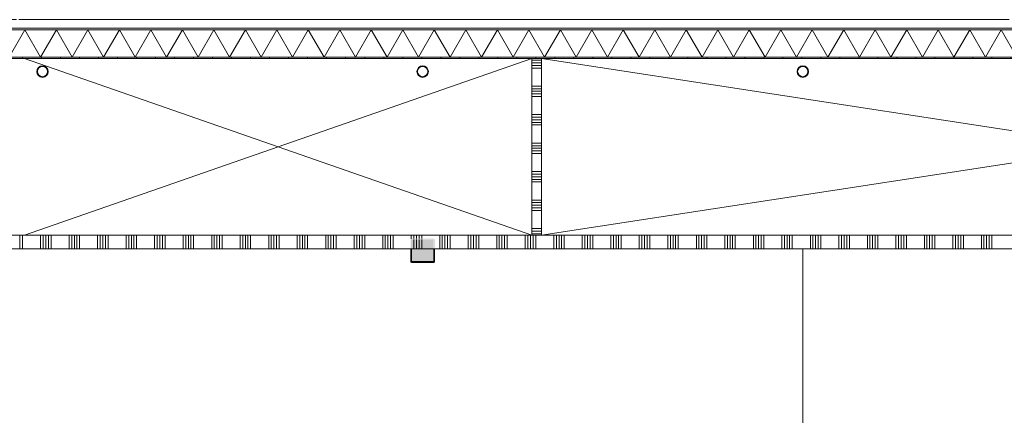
# Model space of a CAD drawing. Header units: millimetres. Extents: x -409 to 257590, y -7786 to 67330.
# Tile 202 of 210: x 163400 to 173761, y 24241 to 28410. Entities that reach past the tile are written whole.
import ezdxf

# ---------------------------------------------------------------- set-up
doc = ezdxf.new("R2010")
doc.units = ezdxf.units.MM
doc.header["$MEASUREMENT"] = 0
doc.linetypes.add('B0702', pattern=[117.37, 78.119999, -39.250001])
for name, color, linetype in [('New_21 Buitenwanden', 7, 'Continuous'), ('New_21 Buitenwanden Doorsnede-arcering', 7, 'Continuous'), ('New_21 Buitenwanden Laagscheidingslijnen', 7, 'Continuous'), ('New_22 NC Binnenwanden', 7, 'Continuous'), ('New_22 NC Binnenwanden Doorsnede-arcering', 7, 'Continuous'), ('New_23 Vloeren', 7, 'Continuous'), ('New_41 Buitenwandafwerking houten latten', 7, 'Continuous'), ('New_Z Ruimtefuncties Zone omranding', 7, 'Continuous'), ('S-COLS-____-OTLN.RVT S', 7, 'Continuous'), ('S-COLS-____-OTLN.RVT S Doorsnede-arcering', 7, 'Continuous')]:
    doc.layers.add(name, color=color, linetype=linetype)

# ---------------------------------------------------------------- blocks, each defined once
blk = doc.blocks.new('*X2485', base_point=(122030, 0))
at = {"layer": 'New_22 NC Binnenwanden Doorsnede-arcering', "color": 254, "linetype": 'Continuous', "lineweight": 0, "true_color": 0xe9ebeb}
for p, q in [((168790, 27982), (168890, 27982)), ((168790, 27955), (168890, 27955)), ((168790, 27927), (168890, 27927)), ((168790, 27900), (168890, 27900)), ((168790, 27709), (168890, 27709)), ((168790, 27682), (168890, 27682)), ((168790, 27655), (168890, 27655)), ((168790, 27627), (168890, 27627)), ((168790, 27600), (168890, 27600)), ((168790, 27409), (168890, 27409)), ((168790, 27382), (168890, 27382)), ((168790, 27355), (168890, 27355)), ((168790, 27327), (168890, 27327)), ((168790, 27300), (168890, 27300)), ((168790, 27109), (168890, 27109)), ((168790, 27082), (168890, 27082)), ((168790, 27055), (168890, 27055)), ((168790, 27027), (168890, 27027)), ((168790, 27000), (168890, 27000)), ((168790, 26809), (168890, 26809)), ((168790, 26782), (168890, 26782)), ((168790, 26755), (168890, 26755)), ((168790, 26727), (168890, 26727)), ((168790, 26700), (168890, 26700)), ((168790, 26509), (168890, 26509)), ((168790, 26482), (168890, 26482)), ((168790, 26455), (168890, 26455)), ((168790, 26427), (168890, 26427)), ((168790, 26400), (168890, 26400)), ((168790, 26209), (168890, 26209)), ((168790, 26182), (168890, 26182)), ((168790, 26155), (168890, 26155))]:
    blk.add_line(p, q, dxfattribs=at)
blk = doc.blocks.new('Wall_573_3', base_point=(168790, 26140))
at = {"layer": 'New_22 NC Binnenwanden', "color": 8, "linetype": 'Continuous', "lineweight": 0, "true_color": 0x778488, "flags": 128}
for points in [[(168890, 28000), (168790, 28000)], [(168790, 28000), (168790, 26140)], [(168890, 26140), (168890, 28000)], [(168890, 26140), (168790, 26140)]]:
    blk.add_lwpolyline(points, dxfattribs=at)
at = {"layer": 'New_22 NC Binnenwanden', "color": 8, "lineweight": 0, "true_color": 0x778488}
blk.add_blockref('*X2485', (122030, 0), dxfattribs=at)
blk = doc.blocks.new('Slab_50_3', base_point=(152040, 25995))
at = {"layer": 'New_23 Vloeren', "color": 1, "linetype": 'Continuous', "lineweight": 0, "flags": 128}
blk.add_lwpolyline([(152040, 25995), (152040, 21435), (166925, 21435), (166925, 22795), (166805, 22795), (166805, 24010), (171186, 24010, -0.225909), (171564, 23215), (171565, 23215), (171565, 21435), (180050, 21435), (180050, 15266), (183790, 15266), (183790, 25995), (179800, 25995)], format="xyb", close=True, dxfattribs=at)
blk = doc.blocks.new('Curtain Wall_94_3', base_point=(122030, 0))
at = {"layer": 'New_41 Buitenwandafwerking houten latten', "color": 1, "linetype": 'Continuous', "lineweight": 0}
for p, q in [((163435, 28410), (163390, 28410)), ((163535, 28410), (163435, 28410)), ((163635, 28410), (163535, 28410)), ((163735, 28410), (163635, 28410)), ((163780, 28410), (163735, 28410)), ((163880, 28410), (163780, 28410)), ((163980, 28410), (163880, 28410)), ((164080, 28410), (163980, 28410)), ((164125, 28410), (164080, 28410)), ((164225, 28410), (164125, 28410)), ((164325, 28410), (164225, 28410)), ((164425, 28410), (164325, 28410)), ((164470, 28410), (164425, 28410)), ((164570, 28410), (164470, 28410)), ((164670, 28410), (164570, 28410)), ((164770, 28410), (164670, 28410)), ((164815, 28410), (164770, 28410)), ((164915, 28410), (164815, 28410)), ((165015, 28410), (164915, 28410)), ((165115, 28410), (165015, 28410)), ((165160, 28410), (165115, 28410)), ((165260, 28410), (165160, 28410)), ((165360, 28410), (165260, 28410)), ((165460, 28410), (165360, 28410)), ((165505, 28410), (165460, 28410)), ((165605, 28410), (165505, 28410)), ((165705, 28410), (165605, 28410)), ((165805, 28410), (165705, 28410)), ((165850, 28410), (165805, 28410)), ((165950, 28410), (165850, 28410)), ((166050, 28410), (165950, 28410)), ((166150, 28410), (166050, 28410)), ((166195, 28410), (166150, 28410)), ((166295, 28410), (166195, 28410)), ((166395, 28410), (166295, 28410)), ((166495, 28410), (166395, 28410)), ((166540, 28410), (166495, 28410)), ((166640, 28410), (166540, 28410)), ((166740, 28410), (166640, 28410)), ((166840, 28410), (166740, 28410)), ((166885, 28410), (166840, 28410)), ((166985, 28410), (166885, 28410)), ((167085, 28410), (166985, 28410)), ((167185, 28410), (167085, 28410)), ((167230, 28410), (167185, 28410)), ((167330, 28410), (167230, 28410)), ((167430, 28410), (167330, 28410)), ((167530, 28410), (167430, 28410)), ((167575, 28410), (167530, 28410)), ((167675, 28410), (167575, 28410)), ((167775, 28410), (167675, 28410)), ((167875, 28410), (167775, 28410)), ((167920, 28410), (167875, 28410)), ((168020, 28410), (167920, 28410)), ((168120, 28410), (168020, 28410)), ((168220, 28410), (168120, 28410)), ((168265, 28410), (168220, 28410)), ((168365, 28410), (168265, 28410)), ((168465, 28410), (168365, 28410)), ((168565, 28410), (168465, 28410)), ((168610, 28410), (168565, 28410)), ((168710, 28410), (168610, 28410)), ((168810, 28410), (168710, 28410)), ((168910, 28410), (168810, 28410)), ((168955, 28410), (168910, 28410)), ((169055, 28410), (168955, 28410)), ((169155, 28410), (169055, 28410)), ((169255, 28410), (169155, 28410)), ((169300, 28410), (169255, 28410)), ((169400, 28410), (169300, 28410)), ((169500, 28410), (169400, 28410)), ((169600, 28410), (169500, 28410)), ((169645, 28410), (169600, 28410)), ((169745, 28410), (169645, 28410)), ((169845, 28410), (169745, 28410)), ((169945, 28410), (169845, 28410)), ((169990, 28410), (169945, 28410)), ((170090, 28410), (169990, 28410)), ((170190, 28410), (170090, 28410)), ((170290, 28410), (170190, 28410)), ((170335, 28410), (170290, 28410)), ((170435, 28410), (170335, 28410)), ((170535, 28410), (170435, 28410)), ((170635, 28410), (170535, 28410)), ((170680, 28410), (170635, 28410)), ((170780, 28410), (170680, 28410)), ((170880, 28410), (170780, 28410)), ((170980, 28410), (170880, 28410)), ((171025, 28410), (170980, 28410)), ((171125, 28410), (171025, 28410)), ((171225, 28410), (171125, 28410)), ((171325, 28410), (171225, 28410)), ((171370, 28410), (171325, 28410)), ((171470, 28410), (171370, 28410)), ((171570, 28410), (171470, 28410)), ((171670, 28410), (171570, 28410)), ((171715, 28410), (171670, 28410)), ((171815, 28410), (171715, 28410)), ((171915, 28410), (171815, 28410)), ((172015, 28410), (171915, 28410)), ((172060, 28410), (172015, 28410)), ((172160, 28410), (172060, 28410)), ((172260, 28410), (172160, 28410)), ((172360, 28410), (172260, 28410)), ((172405, 28410), (172360, 28410)), ((172505, 28410), (172405, 28410)), ((172605, 28410), (172505, 28410)), ((172705, 28410), (172605, 28410)), ((172750, 28410), (172705, 28410)), ((172850, 28410), (172750, 28410)), ((172950, 28410), (172850, 28410)), ((173050, 28410), (172950, 28410)), ((173095, 28410), (173050, 28410)), ((173195, 28410), (173095, 28410)), ((173295, 28410), (173195, 28410)), ((173395, 28410), (173295, 28410)), ((173440, 28410), (173395, 28410)), ((173540, 28410), (173440, 28410)), ((173640, 28410), (173540, 28410)), ((173740, 28410), (173640, 28410)), ((173785, 28410), (173740, 28410))]:
    blk.add_line(p, q, dxfattribs=at)
at = {"layer": 'New_41 Buitenwandafwerking houten latten', "color": 253, "linetype": 'B0702', "lineweight": 0, "true_color": 0x99a3a6, "flags": 128}
blk.add_lwpolyline([(183790, 28410), (183745, 28410), (183645, 28410), (183545, 28410), (183445, 28410), (183400, 28410), (183300, 28410), (183200, 28410), (183100, 28410), (183055, 28410), (182955, 28410), (182855, 28410), (182755, 28410), (182710, 28410), (182610, 28410), (182510, 28410), (182410, 28410), (182365, 28410), (182265, 28410), (182165, 28410), (182065, 28410), (182020, 28410), (181920, 28410), (181820, 28410), (181720, 28410), (181675, 28410), (181575, 28410), (181475, 28410), (181375, 28410), (181330, 28410), (181230, 28410), (181130, 28410), (181030, 28410), (180985, 28410), (180885, 28410), (180785, 28410), (180685, 28410), (180640, 28410), (180540, 28410), (180440, 28410), (180340, 28410), (180295, 28410), (180195, 28410), (180095, 28410), (179995, 28410), (179950, 28410), (179850, 28410), (179750, 28410), (179650, 28410), (179605, 28410), (179505, 28410), (179405, 28410), (179305, 28410), (179260, 28410), (179160, 28410), (179060, 28410), (178960, 28410), (178915, 28410), (178815, 28410), (178715, 28410), (178615, 28410), (178570, 28410), (178470, 28410), (178370, 28410), (178270, 28410), (178225, 28410), (178125, 28410), (178025, 28410), (177925, 28410), (177880, 28410), (177780, 28410), (177680, 28410), (177580, 28410), (177535, 28410), (177435, 28410), (177335, 28410), (177235, 28410), (177190, 28410), (177090, 28410), (176990, 28410), (176890, 28410), (176845, 28410), (176745, 28410), (176645, 28410), (176545, 28410), (176500, 28410), (176400, 28410), (176300, 28410), (176200, 28410), (176155, 28410), (176055, 28410), (175955, 28410), (175855, 28410), (175810, 28410), (175710, 28410), (175610, 28410), (175510, 28410), (175465, 28410), (175365, 28410), (175265, 28410), (175165, 28410), (175120, 28410), (175020, 28410), (174920, 28410), (174820, 28410), (174775, 28410), (174675, 28410), (174575, 28410), (174475, 28410), (174430, 28410), (174330, 28410), (174230, 28410), (174130, 28410), (174085, 28410), (173985, 28410), (173885, 28410), (173785, 28410), (173740, 28410), (173640, 28410), (173540, 28410), (173440, 28410), (173395, 28410), (173295, 28410), (173195, 28410), (173095, 28410), (173050, 28410), (172950, 28410), (172850, 28410), (172750, 28410), (172705, 28410), (172605, 28410), (172505, 28410), (172405, 28410), (172360, 28410), (172260, 28410), (172160, 28410), (172060, 28410), (172015, 28410), (171915, 28410), (171815, 28410), (171715, 28410), (171670, 28410), (171570, 28410), (171470, 28410), (171370, 28410), (171325, 28410), (171225, 28410), (171125, 28410), (171025, 28410), (170980, 28410), (170880, 28410), (170780, 28410), (170680, 28410), (170635, 28410), (170535, 28410), (170435, 28410), (170335, 28410), (170290, 28410), (170190, 28410), (170090, 28410), (169990, 28410), (169945, 28410), (169845, 28410), (169745, 28410), (169645, 28410), (169600, 28410), (169500, 28410), (169400, 28410), (169300, 28410), (169255, 28410), (169155, 28410), (169055, 28410), (168955, 28410), (168910, 28410), (168810, 28410), (168710, 28410), (168610, 28410), (168565, 28410), (168465, 28410), (168365, 28410), (168265, 28410), (168220, 28410), (168120, 28410), (168020, 28410), (167920, 28410), (167875, 28410), (167775, 28410), (167675, 28410), (167575, 28410), (167530, 28410), (167430, 28410), (167330, 28410), (167230, 28410), (167185, 28410), (167085, 28410), (166985, 28410), (166885, 28410), (166840, 28410), (166740, 28410), (166640, 28410), (166540, 28410), (166495, 28410), (166395, 28410), (166295, 28410), (166195, 28410), (166150, 28410), (166050, 28410), (165950, 28410), (165850, 28410), (165805, 28410), (165705, 28410), (165605, 28410), (165505, 28410), (165460, 28410), (165360, 28410), (165260, 28410), (165160, 28410), (165115, 28410), (165015, 28410), (164915, 28410), (164815, 28410), (164770, 28410), (164670, 28410), (164570, 28410), (164470, 28410), (164425, 28410), (164325, 28410), (164225, 28410), (164125, 28410), (164080, 28410), (163980, 28410), (163880, 28410), (163780, 28410), (163735, 28410), (163635, 28410), (163535, 28410), (163435, 28410), (163390, 28410), (163290, 28410), (163190, 28410), (163090, 28410), (163045, 28410), (162945, 28410), (162845, 28410), (162745, 28410), (162700, 28410), (162600, 28410), (162500, 28410), (162400, 28410), (162355, 28410), (162255, 28410), (162155, 28410), (162055, 28410), (162010, 28410), (161910, 28410), (161810, 28410), (161710, 28410), (161665, 28410), (161565, 28410), (161465, 28410), (161365, 28410), (161320, 28410), (161220, 28410), (161120, 28410), (161020, 28410), (160975, 28410), (160875, 28410), (160775, 28410), (160675, 28410), (160630, 28410), (160530, 28410), (160430, 28410), (160330, 28410), (160285, 28410), (160185, 28410), (160085, 28410), (159985, 28410), (159940, 28410), (159840, 28410), (159740, 28410), (159640, 28410), (159595, 28410), (159495, 28410), (159395, 28410), (159295, 28410), (159250, 28410), (159150, 28410), (159050, 28410), (158950, 28410), (158905, 28410), (158805, 28410), (158705, 28410), (158605, 28410), (158560, 28410), (158460, 28410), (158360, 28410), (158260, 28410), (158215, 28410), (158115, 28410), (158015, 28410), (157915, 28410), (157870, 28410), (157770, 28410), (157670, 28410), (157570, 28410), (157525, 28410), (157425, 28410), (157325, 28410), (157225, 28410), (157180, 28410), (157080, 28410), (156980, 28410), (156880, 28410), (156835, 28410), (156735, 28410), (156635, 28410), (156535, 28410), (156490, 28410), (156390, 28410), (156290, 28410), (156190, 28410), (156145, 28410), (156045, 28410), (155945, 28410), (155845, 28410), (155800, 28410), (155700, 28410), (155600, 28410), (155500, 28410), (155455, 28410), (155355, 28410), (155255, 28410), (155155, 28410), (155110, 28410), (155010, 28410), (154910, 28410), (154810, 28410), (154765, 28410), (154665, 28410), (154565, 28410), (154465, 28410), (154420, 28410), (154320, 28410), (154220, 28410), (154120, 28410), (154075, 28410), (153975, 28410), (153875, 28410), (153775, 28410), (153730, 28410), (153630, 28410), (153530, 28410), (153430, 28410), (153385, 28410), (153285, 28410), (153185, 28410), (153085, 28410), (153040, 28410), (152940, 28410), (152840, 28410), (152740, 28410), (152695, 28410), (152595, 28410), (152495, 28410), (152395, 28410), (152350, 28410), (152250, 28410), (152150, 28410), (152050, 28410)], dxfattribs=at)
blk = doc.blocks.new('*X2514', base_point=(122030, 0))
at = {"layer": 'New_22 NC Binnenwanden Doorsnede-arcering', "color": 254, "linetype": 'Continuous', "lineweight": 0, "true_color": 0xe9ebeb}
for p, q in [((163402, 26035), (163402, 26140)), ((163430, 26035), (163430, 26140)), ((163620, 26035), (163620, 26140)), ((163647, 26035), (163647, 26140)), ((163675, 26035), (163675, 26140)), ((163702, 26035), (163702, 26140)), ((163730, 26035), (163730, 26140)), ((163920, 26035), (163920, 26140)), ((163947, 26035), (163947, 26140)), ((163975, 26035), (163975, 26140)), ((164002, 26035), (164002, 26140)), ((164030, 26035), (164030, 26140)), ((164220, 26035), (164220, 26140)), ((164247, 26035), (164247, 26140)), ((164275, 26035), (164275, 26140)), ((164302, 26035), (164302, 26140)), ((164330, 26035), (164330, 26140)), ((164520, 26035), (164520, 26140)), ((164547, 26035), (164547, 26140)), ((164575, 26035), (164575, 26140)), ((164602, 26035), (164602, 26140)), ((164630, 26035), (164630, 26140)), ((164820, 26035), (164820, 26140)), ((164847, 26035), (164847, 26140)), ((164875, 26035), (164875, 26140)), ((164902, 26035), (164902, 26140)), ((164930, 26035), (164930, 26140)), ((165120, 26035), (165120, 26140)), ((165147, 26035), (165147, 26140)), ((165175, 26035), (165175, 26140)), ((165202, 26035), (165202, 26140)), ((165230, 26035), (165230, 26140)), ((165420, 26035), (165420, 26140)), ((165447, 26035), (165447, 26140)), ((165475, 26035), (165475, 26140)), ((165502, 26035), (165502, 26140)), ((165530, 26035), (165530, 26140)), ((165720, 26035), (165720, 26140)), ((165747, 26035), (165747, 26140)), ((165775, 26035), (165775, 26140)), ((165802, 26035), (165802, 26140)), ((165830, 26035), (165830, 26140)), ((166020, 26035), (166020, 26140)), ((166047, 26035), (166047, 26140)), ((166075, 26035), (166075, 26140)), ((166102, 26035), (166102, 26140)), ((166130, 26035), (166130, 26140)), ((166320, 26035), (166320, 26140)), ((166347, 26035), (166347, 26140)), ((166375, 26035), (166375, 26140)), ((166402, 26035), (166402, 26140)), ((166430, 26035), (166430, 26140)), ((166620, 26035), (166620, 26140)), ((166647, 26035), (166647, 26140)), ((166675, 26035), (166675, 26140)), ((166702, 26035), (166702, 26140)), ((166730, 26035), (166730, 26140)), ((166920, 26035), (166920, 26140)), ((166947, 26035), (166947, 26140)), ((166975, 26035), (166975, 26140)), ((167002, 26035), (167002, 26140)), ((167030, 26035), (167030, 26140)), ((167220, 26035), (167220, 26140)), ((167247, 26035), (167247, 26140)), ((167275, 26035), (167275, 26140)), ((167302, 26035), (167302, 26140)), ((167330, 26035), (167330, 26140)), ((167520, 26100), (167520, 26140)), ((167547, 26103), (167547, 26140)), ((167575, 26103), (167575, 26140)), ((167602, 26103), (167602, 26140)), ((167630, 26103), (167630, 26140)), ((167820, 26035), (167820, 26140)), ((167847, 26035), (167847, 26140)), ((167875, 26035), (167875, 26140)), ((167902, 26035), (167902, 26140)), ((167930, 26035), (167930, 26140)), ((168120, 26035), (168120, 26140)), ((168147, 26035), (168147, 26140)), ((168175, 26035), (168175, 26140)), ((168202, 26035), (168202, 26140)), ((168230, 26035), (168230, 26140)), ((168420, 26035), (168420, 26140)), ((168447, 26035), (168447, 26140)), ((168475, 26035), (168475, 26140)), ((168502, 26035), (168502, 26140)), ((168530, 26035), (168530, 26140)), ((168720, 26035), (168720, 26140)), ((168747, 26035), (168747, 26140)), ((168775, 26035), (168775, 26140)), ((168802, 26035), (168802, 26140)), ((168830, 26035), (168830, 26140)), ((169020, 26035), (169020, 26140)), ((169047, 26035), (169047, 26140)), ((169075, 26035), (169075, 26140)), ((169102, 26035), (169102, 26140)), ((169130, 26035), (169130, 26140)), ((169320, 26035), (169320, 26140)), ((169347, 26035), (169347, 26140)), ((169375, 26035), (169375, 26140)), ((169402, 26035), (169402, 26140)), ((169430, 26035), (169430, 26140)), ((169620, 26035), (169620, 26140)), ((169647, 26035), (169647, 26140)), ((169675, 26035), (169675, 26140)), ((169702, 26035), (169702, 26140)), ((169730, 26035), (169730, 26140)), ((169920, 26035), (169920, 26140)), ((169947, 26035), (169947, 26140)), ((169975, 26035), (169975, 26140)), ((170002, 26035), (170002, 26140)), ((170030, 26035), (170030, 26140)), ((170220, 26035), (170220, 26140)), ((170247, 26035), (170247, 26140)), ((170275, 26035), (170275, 26140)), ((170302, 26035), (170302, 26140)), ((170330, 26035), (170330, 26140)), ((170520, 26035), (170520, 26140)), ((170547, 26035), (170547, 26140)), ((170575, 26035), (170575, 26140)), ((170602, 26035), (170602, 26140)), ((170630, 26035), (170630, 26140)), ((170820, 26035), (170820, 26140)), ((170847, 26035), (170847, 26140)), ((170875, 26035), (170875, 26140)), ((170902, 26035), (170902, 26140)), ((170930, 26035), (170930, 26140)), ((171120, 26035), (171120, 26140)), ((171147, 26035), (171147, 26140)), ((171175, 26035), (171175, 26140)), ((171202, 26035), (171202, 26140)), ((171230, 26035), (171230, 26140)), ((171420, 26035), (171420, 26140)), ((171447, 26035), (171447, 26140)), ((171475, 26035), (171475, 26140)), ((171502, 26035), (171502, 26140)), ((171530, 26035), (171530, 26140)), ((171720, 26035), (171720, 26140)), ((171747, 26035), (171747, 26140)), ((171775, 26035), (171775, 26140)), ((171802, 26035), (171802, 26140)), ((171830, 26035), (171830, 26140)), ((172020, 26035), (172020, 26140)), ((172047, 26035), (172047, 26140)), ((172075, 26035), (172075, 26140)), ((172102, 26035), (172102, 26140)), ((172130, 26035), (172130, 26140)), ((172320, 26035), (172320, 26140)), ((172347, 26035), (172347, 26140)), ((172375, 26035), (172375, 26140)), ((172402, 26035), (172402, 26140)), ((172430, 26035), (172430, 26140)), ((172620, 26035), (172620, 26140)), ((172647, 26035), (172647, 26140)), ((172675, 26035), (172675, 26140)), ((172702, 26035), (172702, 26140)), ((172730, 26035), (172730, 26140)), ((172920, 26035), (172920, 26140)), ((172947, 26035), (172947, 26140)), ((172975, 26035), (172975, 26140)), ((173002, 26035), (173002, 26140)), ((173030, 26035), (173030, 26140)), ((173220, 26035), (173220, 26140)), ((173247, 26035), (173247, 26140)), ((173275, 26035), (173275, 26140)), ((173302, 26035), (173302, 26140)), ((173330, 26035), (173330, 26140)), ((173520, 26035), (173520, 26140)), ((173547, 26035), (173547, 26140)), ((173575, 26035), (173575, 26140)), ((173602, 26035), (173602, 26140)), ((173630, 26035), (173630, 26140)), ((163402, 25995), (163402, 26035)), ((163430, 25995), (163430, 26035)), ((163620, 25995), (163620, 26035)), ((163647, 25995), (163647, 26035)), ((163675, 25995), (163675, 26035)), ((163702, 25995), (163702, 26035)), ((163730, 25995), (163730, 26035)), ((163920, 25995), (163920, 26035)), ((163947, 25995), (163947, 26035)), ((163975, 25995), (163975, 26035)), ((164002, 25995), (164002, 26035)), ((164030, 25995), (164030, 26035)), ((164220, 25995), (164220, 26035)), ((164247, 25995), (164247, 26035)), ((164275, 25995), (164275, 26035)), ((164302, 25995), (164302, 26035)), ((164330, 25995), (164330, 26035)), ((164520, 25995), (164520, 26035)), ((164547, 25995), (164547, 26035)), ((164575, 25995), (164575, 26035)), ((164602, 25995), (164602, 26035)), ((164630, 25995), (164630, 26035)), ((164820, 25995), (164820, 26035)), ((164847, 25995), (164847, 26035)), ((164875, 25995), (164875, 26035)), ((164902, 25995), (164902, 26035)), ((164930, 25995), (164930, 26035)), ((165120, 25995), (165120, 26035)), ((165147, 25995), (165147, 26035)), ((165175, 25995), (165175, 26035)), ((165202, 25995), (165202, 26035)), ((165230, 25995), (165230, 26035)), ((165420, 25995), (165420, 26035)), ((165447, 25995), (165447, 26035)), ((165475, 25995), (165475, 26035)), ((165502, 25995), (165502, 26035)), ((165530, 25995), (165530, 26035)), ((165720, 25995), (165720, 26035)), ((165747, 25995), (165747, 26035)), ((165775, 25995), (165775, 26035)), ((165802, 25995), (165802, 26035)), ((165830, 25995), (165830, 26035)), ((166020, 25995), (166020, 26035)), ((166047, 25995), (166047, 26035)), ((166075, 25995), (166075, 26035)), ((166102, 25995), (166102, 26035)), ((166130, 25995), (166130, 26035)), ((166320, 25995), (166320, 26035)), ((166347, 25995), (166347, 26035)), ((166375, 25995), (166375, 26035)), ((166402, 25995), (166402, 26035)), ((166430, 25995), (166430, 26035)), ((166620, 25995), (166620, 26035)), ((166647, 25995), (166647, 26035)), ((166675, 25995), (166675, 26035)), ((166702, 25995), (166702, 26035)), ((166730, 25995), (166730, 26035)), ((166920, 25995), (166920, 26035)), ((166947, 25995), (166947, 26035)), ((166975, 25995), (166975, 26035)), ((167002, 25995), (167002, 26035)), ((167030, 25995), (167030, 26035)), ((167220, 25995), (167220, 26035)), ((167247, 25995), (167247, 26035)), ((167275, 25995), (167275, 26035)), ((167302, 25995), (167302, 26035)), ((167330, 25995), (167330, 26035)), ((167820, 25995), (167820, 26035)), ((167847, 25995), (167847, 26035)), ((167875, 25995), (167875, 26035)), ((167902, 25995), (167902, 26035)), ((167930, 25995), (167930, 26035)), ((168120, 25995), (168120, 26035)), ((168147, 25995), (168147, 26035)), ((168175, 25995), (168175, 26035)), ((168202, 25995), (168202, 26035)), ((168230, 25995), (168230, 26035)), ((168420, 25995), (168420, 26035)), ((168447, 25995), (168447, 26035)), ((168475, 25995), (168475, 26035)), ((168502, 25995), (168502, 26035)), ((168530, 25995), (168530, 26035)), ((168720, 25995), (168720, 26035)), ((168747, 25995), (168747, 26035)), ((168775, 25995), (168775, 26035)), ((168802, 25995), (168802, 26035)), ((168830, 25995), (168830, 26035)), ((169020, 25995), (169020, 26035)), ((169047, 25995), (169047, 26035)), ((169075, 25995), (169075, 26035)), ((169102, 25995), (169102, 26035)), ((169130, 25995), (169130, 26035)), ((169320, 25995), (169320, 26035)), ((169347, 25995), (169347, 26035)), ((169375, 25995), (169375, 26035)), ((169402, 25995), (169402, 26035)), ((169430, 25995), (169430, 26035)), ((169620, 25995), (169620, 26035)), ((169647, 25995), (169647, 26035)), ((169675, 25995), (169675, 26035)), ((169702, 25995), (169702, 26035)), ((169730, 25995), (169730, 26035)), ((169920, 25995), (169920, 26035)), ((169947, 25995), (169947, 26035)), ((169975, 25995), (169975, 26035)), ((170002, 25995), (170002, 26035)), ((170030, 25995), (170030, 26035)), ((170220, 25995), (170220, 26035)), ((170247, 25995), (170247, 26035)), ((170275, 25995), (170275, 26035)), ((170302, 25995), (170302, 26035)), ((170330, 25995), (170330, 26035)), ((170520, 25995), (170520, 26035)), ((170547, 25995), (170547, 26035)), ((170575, 25995), (170575, 26035)), ((170602, 25995), (170602, 26035)), ((170630, 25995), (170630, 26035)), ((170820, 25995), (170820, 26035)), ((170847, 25995), (170847, 26035)), ((170875, 25995), (170875, 26035)), ((170902, 25995), (170902, 26035)), ((170930, 25995), (170930, 26035)), ((171120, 25995), (171120, 26035)), ((171147, 25995), (171147, 26035)), ((171175, 25995), (171175, 26035)), ((171202, 25995), (171202, 26035)), ((171230, 25995), (171230, 26035)), ((171420, 25995), (171420, 26035)), ((171447, 25995), (171447, 26035)), ((171475, 25995), (171475, 26035)), ((171502, 25995), (171502, 26035)), ((171530, 25995), (171530, 26035)), ((171720, 25995), (171720, 26035)), ((171747, 25995), (171747, 26035)), ((171775, 25995), (171775, 26035)), ((171802, 25995), (171802, 26035)), ((171830, 25995), (171830, 26035)), ((172020, 25995), (172020, 26035)), ((172047, 25995), (172047, 26035)), ((172075, 25995), (172075, 26035)), ((172102, 25995), (172102, 26035)), ((172130, 25995), (172130, 26035)), ((172320, 25995), (172320, 26035)), ((172347, 25995), (172347, 26035)), ((172375, 25995), (172375, 26035)), ((172402, 25995), (172402, 26035)), ((172430, 25995), (172430, 26035)), ((172620, 25995), (172620, 26035)), ((172647, 25995), (172647, 26035)), ((172675, 25995), (172675, 26035)), ((172702, 25995), (172702, 26035)), ((172730, 25995), (172730, 26035)), ((172920, 25995), (172920, 26035)), ((172947, 25995), (172947, 26035)), ((172975, 25995), (172975, 26035)), ((173002, 25995), (173002, 26035)), ((173030, 25995), (173030, 26035)), ((173220, 25995), (173220, 26035)), ((173247, 25995), (173247, 26035)), ((173275, 25995), (173275, 26035)), ((173302, 25995), (173302, 26035)), ((173330, 25995), (173330, 26035)), ((173520, 25995), (173520, 26035)), ((173547, 25995), (173547, 26035)), ((173575, 25995), (173575, 26035)), ((173602, 25995), (173602, 26035)), ((173630, 25995), (173630, 26035))]:
    blk.add_line(p, q, dxfattribs=at)
blk = doc.blocks.new('*X2515', base_point=(122030, 0))
at = {"layer": 'New_22 NC Binnenwanden Doorsnede-arcering', "color": 254, "linetype": 'Continuous', "lineweight": 0, "true_color": 0xe9ebeb}
for p, q in [((167547, 26035), (167547, 26092)), ((167547, 25995), (167547, 26035)), ((167575, 26035), (167575, 26092)), ((167575, 25995), (167575, 26035)), ((167602, 26035), (167602, 26092)), ((167602, 25995), (167602, 26035)), ((167630, 26035), (167630, 26092)), ((167630, 25995), (167630, 26035))]:
    blk.add_line(p, q, dxfattribs=at)
blk = doc.blocks.new('Wall_582_3', base_point=(152040, 26140))
at = {"layer": 'New_22 NC Binnenwanden', "color": 8, "linetype": 'Continuous', "lineweight": 0, "true_color": 0x778488, "flags": 128}
for points in [[(179700, 26140), (152040, 26140)], [(152266, 25995), (167515, 25995)], [(167523, 25995), (167757, 25995)], [(167765, 25995), (179700, 25995)]]:
    blk.add_lwpolyline(points, dxfattribs=at)
at = {"layer": 'New_22 NC Binnenwanden', "color": 8, "lineweight": 0, "true_color": 0x778488}
for name in ['*X2514', '*X2515']:
    blk.add_blockref(name, (122030, 0), dxfattribs=at)
blk = doc.blocks.new('*X2530', base_point=(122030, 0))
at = {"layer": 'New_21 Buitenwanden Doorsnede-arcering', "linetype": 'Continuous', "lineweight": 0, "true_color": 0xe9ebeb}
for points in [[(163281, 28303), (163281, 28302), (163431, 28302), (163431, 28303)], [(163581, 28303), (163581, 28302), (163731, 28302), (163731, 28303)], [(163881, 28303), (163881, 28302), (164031, 28302), (164031, 28303)], [(164181, 28303), (164181, 28302), (164331, 28302), (164331, 28303)], [(164481, 28303), (164481, 28302), (164631, 28302), (164631, 28303)], [(164781, 28303), (164781, 28302), (164931, 28302), (164931, 28303)], [(165081, 28303), (165081, 28302), (165231, 28302), (165231, 28303)], [(165381, 28303), (165381, 28302), (165531, 28302), (165531, 28303)], [(165681, 28303), (165681, 28302), (165831, 28302), (165831, 28303)], [(165981, 28303), (165981, 28302), (166131, 28302), (166131, 28303)], [(166281, 28303), (166281, 28302), (166431, 28302), (166431, 28303)], [(166581, 28303), (166581, 28302), (166731, 28302), (166731, 28303)], [(166881, 28303), (166881, 28302), (167031, 28302), (167031, 28303)], [(167181, 28303), (167181, 28302), (167331, 28302), (167331, 28303)], [(167481, 28303), (167481, 28302), (167631, 28302), (167631, 28303)], [(167781, 28303), (167781, 28302), (167931, 28302), (167931, 28303)], [(168081, 28303), (168081, 28302), (168231, 28302), (168231, 28303)], [(168381, 28303), (168381, 28302), (168531, 28302), (168531, 28303)], [(168681, 28303), (168681, 28302), (168831, 28302), (168831, 28303)], [(168981, 28303), (168981, 28302), (169131, 28302), (169131, 28303)], [(169281, 28303), (169281, 28302), (169431, 28302), (169431, 28303)], [(169581, 28303), (169581, 28302), (169731, 28302), (169731, 28303)], [(169881, 28303), (169881, 28302), (170031, 28302), (170031, 28303)], [(170181, 28303), (170181, 28302), (170331, 28302), (170331, 28303)], [(170481, 28303), (170481, 28302), (170631, 28302), (170631, 28303)], [(170781, 28303), (170781, 28302), (170931, 28302), (170931, 28303)], [(171081, 28303), (171081, 28302), (171231, 28302), (171231, 28303)], [(171381, 28303), (171381, 28302), (171531, 28302), (171531, 28303)], [(171681, 28303), (171681, 28302), (171831, 28302), (171831, 28303)], [(171981, 28303), (171981, 28302), (172131, 28302), (172131, 28303)], [(172281, 28303), (172281, 28302), (172431, 28302), (172431, 28303)], [(172581, 28303), (172581, 28302), (172731, 28302), (172731, 28303)], [(172881, 28303), (172881, 28302), (173031, 28302), (173031, 28303)], [(173181, 28303), (173181, 28302), (173331, 28302), (173331, 28303)], [(173481, 28303), (173481, 28302), (173631, 28302), (173631, 28303)]]:
    blk.add_hatch(color=254, dxfattribs=at).paths.add_polyline_path(points)
blk = doc.blocks.new('*X2531', base_point=(122030, 0))
at = {"layer": 'New_21 Buitenwanden Doorsnede-arcering', "linetype": 'Continuous', "lineweight": 0, "true_color": 0xe9ebeb}
for points in [[(163281, 28015), (163281, 28015), (163431, 28015), (163431, 28015)], [(163581, 28015), (163581, 28015), (163731, 28015), (163731, 28015)], [(163881, 28015), (163881, 28015), (164031, 28015), (164031, 28015)], [(164181, 28015), (164181, 28015), (164331, 28015), (164331, 28015)], [(164481, 28015), (164481, 28015), (164631, 28015), (164631, 28015)], [(164781, 28015), (164781, 28015), (164931, 28015), (164931, 28015)], [(165081, 28015), (165081, 28015), (165231, 28015), (165231, 28015)], [(165381, 28015), (165381, 28015), (165531, 28015), (165531, 28015)], [(165681, 28015), (165681, 28015), (165831, 28015), (165831, 28015)], [(165981, 28015), (165981, 28015), (166131, 28015), (166131, 28015)], [(166281, 28015), (166281, 28015), (166431, 28015), (166431, 28015)], [(166581, 28015), (166581, 28015), (166731, 28015), (166731, 28015)], [(166881, 28015), (166881, 28015), (167031, 28015), (167031, 28015)], [(167181, 28015), (167181, 28015), (167331, 28015), (167331, 28015)], [(167481, 28015), (167481, 28015), (167631, 28015), (167631, 28015)], [(167781, 28015), (167781, 28015), (167931, 28015), (167931, 28015)], [(168081, 28015), (168081, 28015), (168231, 28015), (168231, 28015)], [(168381, 28015), (168381, 28015), (168531, 28015), (168531, 28015)], [(168681, 28015), (168681, 28015), (168831, 28015), (168831, 28015)], [(168981, 28015), (168981, 28015), (169131, 28015), (169131, 28015)], [(169281, 28015), (169281, 28015), (169431, 28015), (169431, 28015)], [(169581, 28015), (169581, 28015), (169731, 28015), (169731, 28015)], [(169881, 28015), (169881, 28015), (170031, 28015), (170031, 28015)], [(170181, 28015), (170181, 28015), (170331, 28015), (170331, 28015)], [(170481, 28015), (170481, 28015), (170631, 28015), (170631, 28015)], [(170781, 28015), (170781, 28015), (170931, 28015), (170931, 28015)], [(171081, 28015), (171081, 28015), (171231, 28015), (171231, 28015)], [(171381, 28015), (171381, 28015), (171531, 28015), (171531, 28015)], [(171681, 28015), (171681, 28015), (171831, 28015), (171831, 28015)], [(171981, 28015), (171981, 28015), (172131, 28015), (172131, 28015)], [(172281, 28015), (172281, 28015), (172431, 28015), (172431, 28015)], [(172581, 28015), (172581, 28015), (172731, 28015), (172731, 28015)], [(172881, 28015), (172881, 28015), (173031, 28015), (173031, 28015)], [(173181, 28015), (173181, 28015), (173331, 28015), (173331, 28015)], [(173481, 28015), (173481, 28015), (173631, 28015), (173631, 28015)]]:
    blk.add_hatch(color=254, dxfattribs=at).paths.add_polyline_path(points)
blk = doc.blocks.new('*X2532', base_point=(122030, 0))
at = {"layer": 'New_21 Buitenwanden Doorsnede-arcering', "color": 254, "linetype": 'Continuous', "lineweight": 0, "true_color": 0xe9ebeb}
for p, q in [((163455, 28302), (163289, 28015)), ((163455, 28302), (163620, 28015)), ((163786, 28302), (163620, 28015)), ((163786, 28302), (163952, 28015)), ((164118, 28302), (163952, 28015)), ((164118, 28302), (164283, 28015)), ((164449, 28302), (164283, 28015)), ((164449, 28302), (164615, 28015)), ((164780, 28302), (164615, 28015)), ((164780, 28302), (164946, 28015)), ((165112, 28302), (164946, 28015)), ((165112, 28302), (165277, 28015)), ((165443, 28302), (165277, 28015)), ((165443, 28302), (165609, 28015)), ((165775, 28302), (165609, 28015)), ((165775, 28302), (165940, 28015)), ((166106, 28302), (165940, 28015)), ((166106, 28302), (166272, 28015)), ((166437, 28302), (166272, 28015)), ((166437, 28302), (166603, 28015)), ((166769, 28302), (166603, 28015)), ((166769, 28302), (166934, 28015)), ((167100, 28302), (166934, 28015)), ((167100, 28302), (167266, 28015)), ((167432, 28302), (167266, 28015)), ((167432, 28302), (167597, 28015)), ((167763, 28302), (167597, 28015)), ((167763, 28302), (167929, 28015)), ((168094, 28302), (167929, 28015)), ((168094, 28302), (168260, 28015)), ((168426, 28302), (168260, 28015)), ((168426, 28302), (168591, 28015)), ((168757, 28302), (168591, 28015)), ((168757, 28302), (168923, 28015)), ((169089, 28302), (168923, 28015)), ((169089, 28302), (169254, 28015)), ((169420, 28302), (169254, 28015)), ((169420, 28302), (169586, 28015)), ((169751, 28302), (169586, 28015)), ((169751, 28302), (169917, 28015)), ((170083, 28302), (169917, 28015)), ((170083, 28302), (170248, 28015)), ((170414, 28302), (170248, 28015)), ((170414, 28302), (170580, 28015)), ((170746, 28302), (170580, 28015)), ((170746, 28302), (170911, 28015)), ((171077, 28302), (170911, 28015)), ((171077, 28302), (171243, 28015)), ((171408, 28302), (171243, 28015)), ((171408, 28302), (171574, 28015)), ((171740, 28302), (171574, 28015)), ((171740, 28302), (171905, 28015)), ((172071, 28302), (171905, 28015)), ((172071, 28302), (172237, 28015)), ((172403, 28302), (172237, 28015)), ((172403, 28302), (172568, 28015)), ((172734, 28302), (172568, 28015)), ((172734, 28302), (172900, 28015)), ((173065, 28302), (172900, 28015)), ((173065, 28302), (173231, 28015)), ((173397, 28302), (173231, 28015)), ((173397, 28302), (173562, 28015)), ((173728, 28302), (173562, 28015)), ((173728, 28302), (173894, 28015))]:
    blk.add_line(p, q, dxfattribs=at)
blk = doc.blocks.new('Wall_586_3', base_point=(183790, 28321))
at = {"layer": 'New_21 Buitenwanden Doorsnede-arcering', "linetype": 'Continuous', "lineweight": 0, "true_color": 0xe9ebeb}
h = blk.add_hatch(dxfattribs=at)
h.set_pattern_fill('930_Lijnen_vert_200_0003', color=254, style=0, pattern_type=2)
h.set_pattern_definition([(270, (122029.9, 0), (200, 0), [])])
h.paths.add_polyline_path([(152040, 28000), (183790, 28000), (183790, 28015), (152040, 28015)])
at = {"layer": 'New_21 Buitenwanden', "color": 8, "linetype": 'Continuous', "lineweight": 0, "true_color": 0x778488, "flags": 128}
for points in [[(183790, 28321), (152040, 28321)], [(152040, 28000), (183790, 28000)]]:
    blk.add_lwpolyline(points, dxfattribs=at)
at = {"layer": 'New_21 Buitenwanden Laagscheidingslijnen', "color": 8, "linetype": 'Continuous', "lineweight": 0, "true_color": 0x778488}
for p, q in [((183790, 28303), (152040, 28303)), ((183790, 28302), (152040, 28302)), ((152040, 28015), (183790, 28015)), ((152040, 28015), (183790, 28015))]:
    blk.add_line(p, q, dxfattribs=at)
at = {"layer": 'New_21 Buitenwanden', "color": 8, "lineweight": 0, "true_color": 0x778488}
for name in ['*X2532', '*X2530', '*X2531']:
    blk.add_blockref(name, (122030, 0), dxfattribs=at)
blk = doc.blocks.new('Column_32_3', base_point=(163640, 27863))
at = {"layer": 'S-COLS-____-OTLN.RVT S Doorsnede-arcering', "linetype": 'Continuous', "lineweight": 0, "true_color": 0x778488}
h = blk.add_hatch(color=8, dxfattribs=at)
h.paths.add_polyline_path([(163640, 27923, 1), (163640, 27802, 1)])
h.paths.add_polyline_path([(163640, 27917, -1), (163640, 27809, -1)], flags=0)
at = {"layer": 'S-COLS-____-OTLN.RVT S', "color": 9, "linetype": 'Continuous', "lineweight": 0, "flags": 128}
for points in [[(163640, 27923, 1), (163640, 27802, 1)], [(163640, 27917, -1), (163640, 27809, -1)]]:
    blk.add_lwpolyline(points, format="xyb", close=True, dxfattribs=at)
blk = doc.blocks.new('Column_33_3', base_point=(167640, 27863))
at = {"layer": 'S-COLS-____-OTLN.RVT S Doorsnede-arcering', "linetype": 'Continuous', "lineweight": 0, "true_color": 0x778488}
h = blk.add_hatch(color=8, dxfattribs=at)
h.paths.add_polyline_path([(167640, 27923, 1), (167640, 27802, 1)])
h.paths.add_polyline_path([(167640, 27917, -1), (167640, 27809, -1)], flags=0)
at = {"layer": 'S-COLS-____-OTLN.RVT S', "color": 9, "linetype": 'Continuous', "lineweight": 0, "flags": 128}
for points in [[(167640, 27923, 1), (167640, 27802, 1)], [(167640, 27917, -1), (167640, 27809, -1)]]:
    blk.add_lwpolyline(points, format="xyb", close=True, dxfattribs=at)
blk = doc.blocks.new('Column_34_3', base_point=(171640, 27863))
at = {"layer": 'S-COLS-____-OTLN.RVT S Doorsnede-arcering', "linetype": 'Continuous', "lineweight": 0, "true_color": 0x778488}
h = blk.add_hatch(color=8, dxfattribs=at)
h.paths.add_polyline_path([(171640, 27923, 1), (171640, 27802, 1)])
h.paths.add_polyline_path([(171640, 27917, -1), (171640, 27809, -1)], flags=0)
at = {"layer": 'S-COLS-____-OTLN.RVT S', "color": 9, "linetype": 'Continuous', "lineweight": 0, "flags": 128}
for points in [[(171640, 27923, 1), (171640, 27802, 1)], [(171640, 27917, -1), (171640, 27809, -1)]]:
    blk.add_lwpolyline(points, format="xyb", close=True, dxfattribs=at)
blk = doc.blocks.new('Column_50_3', base_point=(167640, 25978))
at = {"layer": 'S-COLS-____-OTLN.RVT S Doorsnede-arcering', "linetype": 'Continuous', "lineweight": 0, "true_color": 0x778488}
for points in [[(167526, 26103, 0.414214), (167515, 26092), (167515, 25995), (167523, 25995), (167523, 26092, -0.414214), (167526, 26095), (167754, 26095, -0.414214), (167757, 26092), (167757, 25995), (167765, 25995), (167765, 26092, 0.414214), (167754, 26103)], [(167754, 26092), (167526, 26092), (167526, 25995), (167754, 25995)], [(167515, 25864, 0.414214), (167526, 25853), (167754, 25853, 0.414214), (167765, 25864), (167765, 25995), (167757, 25995), (167757, 25864, -0.414214), (167754, 25861), (167526, 25861, -0.414214), (167523, 25864), (167523, 25995), (167515, 25995)], [(167754, 25995), (167526, 25995), (167526, 25864), (167754, 25864)]]:
    blk.add_hatch(color=8, dxfattribs=at).paths.add_polyline_path(points)
at = {"layer": 'S-COLS-____-OTLN.RVT S', "color": 9, "linetype": 'Continuous', "lineweight": 0, "flags": 128}
for points in [[(167515, 25864, 0.414214), (167526, 25853), (167754, 25853, 0.414214), (167765, 25864), (167765, 25995)], [(167757, 25995), (167757, 25864, -0.414214), (167754, 25861), (167526, 25861, -0.414214), (167523, 25864), (167523, 25995)]]:
    blk.add_lwpolyline(points, format="xyb", dxfattribs=at)
blk.add_lwpolyline([(167515, 25995), (167515, 25864)], dxfattribs=at)

msp = doc.modelspace()

# ---------------------------------------------------------------- linework, layer by layer
at = {"layer": 'New_23 Vloeren', "color": 7, "linetype": 'Continuous', "lineweight": 0}
for points in [[(163450, 28000), (168790, 26140), (163450, 26140), (168790, 28000)], [(168890, 28000), (181010, 26140), (168890, 26140), (181010, 28000)]]:
    msp.add_lwpolyline(points, dxfattribs=at)
at = {"layer": 'New_Z Ruimtefuncties Zone omranding', "color": 142, "linetype": 'Continuous', "lineweight": 0, "true_color": 0x0ca2d3, "flags": 128}
for points in [[(171640, 25995), (152040, 25995), (152040, 21400), (165595, 21400), (165595, 24105), (171186, 24105, -0.24011), (171640, 23327)], [(171640, 25995), (171640, 22884, -0.030394), (171640, 22700), (171640, 21435), (179700, 21435), (179700, 25995)]]:
    msp.add_lwpolyline(points, format="xyb", close=True, dxfattribs=at)

# ---------------------------------------------------------------- block references
at = {"layer": 'New_21 Buitenwanden', "color": 8, "lineweight": 0, "true_color": 0x778488}
msp.add_blockref('Wall_586_3', (183790, 28321), dxfattribs=at)
at = {"layer": 'New_22 NC Binnenwanden', "color": 8, "lineweight": 0, "true_color": 0x778488}
for name, p in [('Wall_573_3', (168790, 26140)), ('Wall_582_3', (152040, 26140))]:
    msp.add_blockref(name, p, dxfattribs=at)
at = {"layer": 'New_23 Vloeren', "color": 1, "linetype": 'Continuous', "lineweight": 0}
msp.add_blockref('Slab_50_3', (152040, 25995), dxfattribs=at)
at = {"layer": 'New_41 Buitenwandafwerking houten latten', "linetype": 'Continuous', "lineweight": 0}
msp.add_blockref('Curtain Wall_94_3', (122030, 0), dxfattribs=at)
at = {"layer": 'S-COLS-____-OTLN.RVT S', "color": 3, "lineweight": 0}
for name, p in [('Column_32_3', (163640, 27863)), ('Column_33_3', (167640, 27863)), ('Column_34_3', (171640, 27863)), ('Column_50_3', (167640, 25978))]:
    msp.add_blockref(name, p, dxfattribs=at)

doc.saveas('drawing.dxf')
